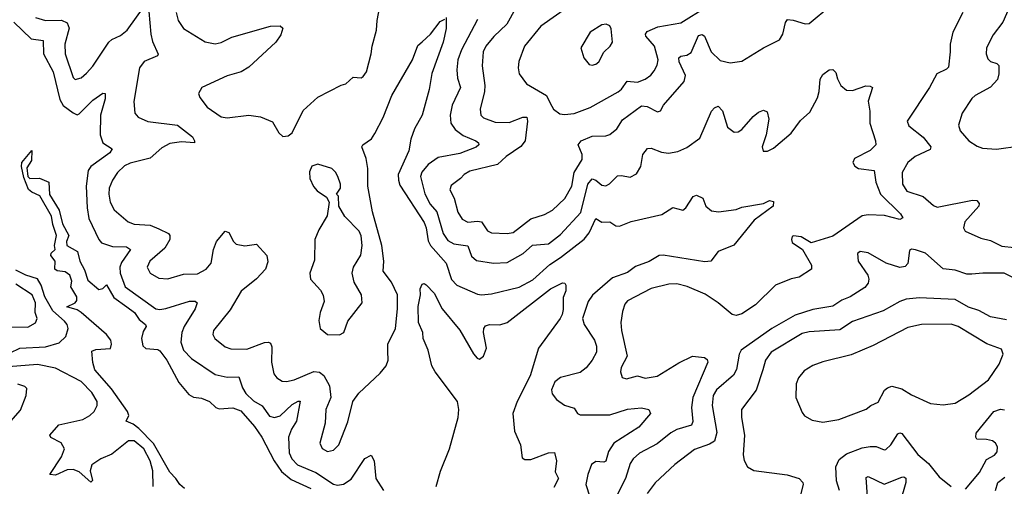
# Model space of a CAD drawing. Extents: x 1550320 to 1685906, y 509093 to 640511.
# Tile 253 of 256: x 1648384 to 1653375, y 535736 to 538098. Entities that reach past the tile are written whole.
import ezdxf

# ---------------------------------------------------------------- set-up
doc = ezdxf.new("R2010")
doc.units = 0

msp = doc.modelspace()

# ---------------------------------------------------------------- linework, layer by layer
at = {"layer": '0CON20XD'}
for points in [[(1653445, 538264.2), (1653367.8, 538085), (1653317.6, 538022.4), (1653284.4, 537955), (1653282.2, 537925), (1653290.8, 537900.8), (1653305, 537886.9), (1653336.9, 537876.9), (1653346.6, 537866.6), (1653347.5, 537825), (1653340.8, 537795), (1653305, 537756.4), (1653227.5, 537715), (1653210.5, 537699.5), (1653161.1, 537625), (1653142.9, 537565), (1653150.8, 537535), (1653194.2, 537485), (1653237.8, 537457.8), (1653265, 537448.5), (1653335, 537442.9), (1653455, 537459.1)], [(1650896.9, 538155), (1650854.1, 538075), (1650787.5, 538012.5), (1650746.7, 537965), (1650733.3, 537935), (1650728.7, 537865), (1650742.5, 537765), (1650740.7, 537735), (1650717.5, 537645), (1650721.9, 537615), (1650735, 537600.6), (1650795, 537580), (1650865, 537577.9), (1650935, 537604.7), (1650954.5, 537604.5), (1650958.2, 537585), (1650945.6, 537485), (1650923.7, 537456.3), (1650850.5, 537405), (1650805.6, 537365), (1650665, 537331.4), (1650636.7, 537315), (1650618.8, 537295), (1650570.4, 537259.6), (1650563.7, 537236.3), (1650586.2, 537195), (1650605, 537124), (1650627.7, 537087.7), (1650655, 537072.9), (1650705, 537078.7), (1650724.6, 537074.6), (1650755, 537028.9), (1650775, 537019.1), (1650855, 537016), (1650885, 537021.4), (1650975, 537090.4), (1651045, 537112.7), (1651085, 537134.6), (1651146.5, 537193.5), (1651183.2, 537255), (1651194.7, 537325), (1651235, 537390), (1651235.2, 537415.2), (1651215.5, 537465), (1651229.4, 537485), (1651285, 537508.8), (1651355, 537510), (1651375, 537517.5), (1651410.8, 537545), (1651439.3, 537590.7), (1651535, 537662.5), (1651565, 537659.6), (1651617.7, 537632.3), (1651632.7, 537637.3), (1651647.5, 537665), (1651751.9, 537785), (1651758.9, 537815), (1651727.5, 537885), (1651725.6, 537905), (1651735, 537914.4), (1651765, 537917.9), (1651788.3, 537931.7), (1651825, 538017.8), (1651843.1, 538023.1), (1651854.6, 538014.6), (1651889.6, 537935), (1651935, 537892.2), (1651985, 537880.5), (1652045, 537887.8), (1652154.6, 537955.4), (1652235, 537995.8), (1652252.7, 538025), (1652265.3, 538084.7), (1652275, 538098.9), (1652305, 538096.1), (1652365, 538077.5), (1652385, 538079.4), (1652495, 538170)], [(1651183.7, 538176.3), (1651025, 538065.7), (1650942.2, 537965), (1650913.4, 537886.6), (1650910, 537855), (1650915.7, 537825), (1650953.8, 537773.8), (1651053.7, 537713.7), (1651072.7, 537675), (1651090, 537645), (1651122.2, 537622.2), (1651145, 537617.5), (1651195, 537623.1), (1651276.5, 537653.5), (1651417.2, 537732.8), (1651435, 537746.7), (1651462.6, 537787.4), (1651515, 537782.8), (1651553.6, 537796.4), (1651582.7, 537817.3), (1651600.8, 537839.2), (1651615, 537868), (1651620, 537895), (1651601.6, 537965), (1651558.5, 538015), (1651555.4, 538025), (1651565, 538038.5), (1651618, 538062), (1651735, 538081.8), (1651865, 538163.3)], [(1648465, 538108.9), (1648515, 538094.7), (1648596.7, 538096.7), (1648625, 538083.1), (1648634.7, 538055), (1648612.9, 537975), (1648615.3, 537925.3), (1648654.5, 537805), (1648665, 537795.7), (1648695, 537803.5), (1648723.2, 537826.8), (1648755, 537863.1), (1648835.3, 537984.7), (1648851.5, 537998.5), (1648895, 538017.8), (1648929.5, 538045), (1649015, 538165.8)], [(1649039.2, 538139.2), (1649049.1, 538025), (1649057.7, 537987.7), (1649086.4, 537923.6), (1649082, 537915), (1649015, 537886.2), (1648991.8, 537855), (1648963.6, 537683.6), (1648967.1, 537625), (1648984.6, 537604.6), (1649033, 537583), (1649184.7, 537564.7), (1649259.4, 537505), (1649270.8, 537485), (1649270, 537475), (1649205, 537479.1), (1649145, 537470.7), (1649105, 537449.2), (1649045, 537396.8), (1648945, 537371.1), (1648915, 537357.7), (1648880.4, 537325), (1648854.6, 537285), (1648837.9, 537245), (1648835.4, 537215), (1648843.6, 537173.6), (1648863.5, 537135), (1648934.3, 537075), (1648965, 537063.4), (1649045, 537057.3), (1649089.2, 537039.2), (1649138.6, 537015), (1649145.5, 537005), (1649144.6, 536985), (1649119.2, 536940.8), (1649044.6, 536875), (1649030.9, 536845), (1649045, 536814.4), (1649088.9, 536788.9), (1649135, 536785.6), (1649215, 536810.5), (1649285, 536812.3), (1649330, 536835), (1649354.5, 536865), (1649366.4, 536935), (1649382.5, 536975), (1649425, 537028), (1649445, 537021.2), (1649468.6, 536975), (1649482.1, 536962.1), (1649525, 536953.3), (1649585, 536961.2), (1649636.2, 536905), (1649642.7, 536872.7), (1649630, 536835), (1649585, 536786.2), (1649507, 536723), (1649451.2, 536628.8), (1649365.8, 536525), (1649364, 536505), (1649372.5, 536485), (1649425, 536442.5), (1649455, 536432.2), (1649535, 536430), (1649625, 536463.1), (1649645, 536465.6), (1649655, 536460), (1649662.1, 536442.1), (1649660, 536365), (1649673.1, 536305), (1649688, 536285), (1649715, 536267.5), (1649735.9, 536265.9), (1649775, 536274.5), (1649875, 536316.9), (1649903.6, 536313.6), (1649926.6, 536296.6), (1649954.7, 536245), (1649961.5, 536185), (1649935.6, 536125), (1649932.9, 536055), (1649905.6, 535955), (1649917.2, 535927.2), (1649945, 535911.5), (1649975, 535918.9), (1650001.9, 535945), (1650047, 536063), (1650072, 536165), (1650102.8, 536207.2), (1650212.1, 536307.9), (1650241.2, 536345), (1650252, 536375), (1650249.4, 536419.4), (1650250, 536455), (1650288.5, 536535), (1650299.5, 536635), (1650298.6, 536705), (1650269.5, 536769.5), (1650226.9, 536825), (1650230.2, 536875), (1650219.3, 536955), (1650172.2, 537125), (1650149.1, 537255), (1650149, 537345), (1650140, 537395), (1650118.6, 537455), (1650123.3, 537465), (1650167.1, 537495), (1650185, 537522.5), (1650226.6, 537603.4), (1650270, 537715), (1650375.7, 537895), (1650401.7, 537968.3), (1650424.2, 537985.8), (1650465.8, 538025), (1650515, 538088.8), (1650539.3, 538100.7)], [(1649177.1, 538135), (1649187.5, 538095), (1649215, 538053.1), (1649325, 537986.9), (1649375, 537976.5), (1649405, 537982.5), (1649459.8, 538010.2), (1649656.1, 538066.1), (1649705, 538066.7), (1649717.5, 538055), (1649708.3, 538021.7), (1649682, 537985), (1649545, 537857.5), (1649506, 537834), (1649435, 537814.6), (1649307.5, 537755), (1649290, 537725), (1649296.7, 537705), (1649335, 537656.2), (1649405, 537606.2), (1649435, 537600.8), (1649545, 537614.3), (1649605, 537607.1), (1649665, 537581.2), (1649698, 537525), (1649717.7, 537507.7), (1649745, 537510.8), (1649765, 537526.2), (1649820.9, 537639.1), (1649895, 537705.7), (1650013.2, 537766.8), (1650037, 537773), (1650075, 537807.5), (1650115, 537804), (1650125, 537810), (1650142.5, 537835), (1650165.6, 537925), (1650170, 537965), (1650193.3, 538045), (1650195.4, 538095), (1650209.3, 538165)], [(1653164.5, 538135), (1653113.8, 538035), (1653099.6, 537975), (1653100.9, 537935), (1653091.5, 537858.5), (1653082.2, 537847.8), (1653033.1, 537825), (1652995.6, 537755), (1652882.5, 537585), (1652890.3, 537560.3), (1652964.2, 537504.2), (1653002.9, 537455), (1652999.1, 537440.9), (1652923.1, 537405), (1652885.6, 537375), (1652857.5, 537325), (1652858.9, 537265), (1652880.5, 537230.5), (1652963.8, 537203.8), (1653015, 537157.1), (1653035, 537148.9), (1653213.3, 537185), (1653235, 537182.7), (1653246.9, 537166.9), (1653245.9, 537155), (1653175.3, 537075), (1653167.7, 537045), (1653176.9, 537026.9), (1653255, 536992.2), (1653305, 536980.4), (1653362.1, 536952.1), (1653425, 536945.7)], [(1648354.4, 538085), (1648442.1, 538002.1), (1648503.4, 537993.4), (1648504.8, 537925), (1648553.8, 537833.8), (1648587.8, 537695), (1648605, 537664), (1648655, 537626.4), (1648675, 537616.7), (1648685, 537621.5), (1648755, 537690.4), (1648805, 537725.8), (1648818, 537725), (1648817.9, 537697.9), (1648793.6, 537615), (1648792.8, 537515), (1648806.5, 537475), (1648853.8, 537445), (1648841.9, 537425), (1648745, 537355.5), (1648731.2, 537335), (1648721.9, 537255), (1648725.7, 537145), (1648735, 537092), (1648786.2, 536985), (1648799.2, 536969.2), (1648855, 536949.4), (1648925, 536948.5), (1648945.4, 536935.4), (1648901, 536869), (1648891.8, 536845), (1648893.6, 536815), (1648919.2, 536745), (1649074.3, 536634.3), (1649095, 536630.6), (1649124.3, 536635.7), (1649245, 536673.9), (1649273.3, 536673.3), (1649284, 536665), (1649273.8, 536635), (1649218.2, 536545), (1649206.9, 536515), (1649200.5, 536465), (1649214.7, 536425), (1649255, 536382.7), (1649375, 536301.8), (1649435, 536288.6), (1649495, 536290), (1649512.9, 536235), (1649529.7, 536205), (1649568.8, 536168.8), (1649613.1, 536143.1), (1649650.4, 536090.4), (1649675, 536083.7), (1649705, 536093), (1649765, 536149.8), (1649795, 536166.7), (1649806.4, 536166.4), (1649786.8, 536065), (1649762.2, 536025), (1649747.5, 535985), (1649750, 535905), (1649762.8, 535875), (1649791.8, 535845), (1649884.4, 535805), (1649975, 535746.5), (1649995, 535741.5), (1650025, 535746.4), (1650065, 535771.8), (1650133.6, 535876.4), (1650165, 535893.8), (1650180.6, 535865), (1650189.6, 535775), (1650227.8, 535715)], [(1650545, 538110), (1650545.7, 538054.3), (1650530.8, 537985), (1650473.5, 537826.5), (1650459.4, 537745), (1650424.3, 537615), (1650384.5, 537545.5), (1650367.1, 537492.9), (1650356.6, 537435), (1650303.3, 537315), (1650303.8, 537285), (1650311.2, 537261.2), (1650435, 537071.8), (1650445.2, 537045), (1650455, 536978.6), (1650465.6, 536955), (1650545.2, 536865.2), (1650573, 536783), (1650600.6, 536755), (1650705, 536708.9), (1650725, 536705.5), (1650775, 536710.8), (1650916.1, 536743.9), (1650985, 536781.2), (1651070.6, 536859.4), (1651126.1, 536893.9), (1651245, 536987.8), (1651271.2, 537018.8), (1651305, 537092.5), (1651335, 537073.9), (1651375, 537074.3), (1651405, 537054.4), (1651425, 537053.1), (1651483.1, 537076.9), (1651638.8, 537111.2), (1651695, 537148), (1651745, 537134.2), (1651761.2, 537145), (1651797.3, 537202.7), (1651815, 537210), (1651846.7, 537195), (1651861.2, 537155), (1651890.9, 537130.9), (1651926.3, 537126.3), (1652015, 537137.7), (1652045, 537149.6), (1652155, 537168), (1652185, 537182.5), (1652205, 537177.5), (1652203.3, 537155), (1652106.2, 537083.8), (1652004, 536956), (1651923.8, 536925), (1651886.7, 536875), (1651857.4, 536872.6), (1651645, 536906.8), (1651625.3, 536904.7), (1651575, 536873.4), (1651505, 536848.8), (1651465, 536817.8), (1651389.2, 536790.8), (1651287.1, 536702.9), (1651265, 536670.8), (1651237.5, 536585), (1651244.6, 536555), (1651297.9, 536475), (1651307.9, 536445), (1651307.3, 536415), (1651285.9, 536374.1), (1651254.7, 536335.3), (1651225, 536312.5), (1651125, 536286.9), (1651095.8, 536265), (1651079.4, 536225), (1651083.7, 536203.7), (1651105.8, 536175), (1651146.1, 536146.1), (1651195, 536131.4), (1651211.4, 536105), (1651225, 536098.2), (1651375, 536097.6), (1651465, 536125.7), (1651535, 536132.3), (1651573.8, 536125), (1651581.1, 536105), (1651522.1, 536035), (1651395.2, 535954.8), (1651368.2, 535911.8), (1651355, 535862.9), (1651345, 535858.2), (1651305, 535862.2), (1651283, 535847), (1651264.1, 535795.9), (1651254.4, 535745), (1651273.3, 535683.3)], [(1650705, 538099.5), (1650622.9, 537945), (1650604.2, 537895), (1650600.3, 537845), (1650602.9, 537802.9), (1650618.2, 537755), (1650576.5, 537665), (1650565.3, 537615), (1650570, 537575), (1650591.7, 537541.7), (1650632.5, 537512.5), (1650696, 537485), (1650710, 537475), (1650712, 537465), (1650697.9, 537452.1), (1650615, 537421.4), (1650505, 537401.2), (1650455, 537365.6), (1650423, 537327), (1650415.5, 537305), (1650436.9, 537216.9), (1650464.3, 537165), (1650498.6, 537125), (1650530.8, 537015), (1650555, 536980.7), (1650585, 536964.2), (1650655, 536953.6), (1650675, 536900.8), (1650699.8, 536879.8), (1650785, 536866.4), (1650855, 536869.2), (1650935.9, 536914.1), (1650983.7, 536956.3), (1651065, 536963.2), (1651125, 537011.5), (1651228.2, 537121.8), (1651264.6, 537265.4), (1651285, 537292.9), (1651305, 537286.1), (1651335, 537260.9), (1651355, 537257.8), (1651372.9, 537267.1), (1651415, 537307.1), (1651435, 537310), (1651478.8, 537301.2), (1651511.3, 537318.7), (1651532.7, 537355), (1651542.9, 537415), (1651565.9, 537445.9), (1651585, 537448.1), (1651637.6, 537427.6), (1651673, 537423), (1651719.7, 537430.3), (1651765, 537450.9), (1651831.8, 537498.2), (1651890, 537635), (1651905, 537652), (1651925, 537660), (1651946.6, 537636.6), (1651972.2, 537555), (1652005, 537528.6), (1652025, 537530.6), (1652045, 537541.9), (1652102, 537608), (1652129.1, 537630.9), (1652155, 537640), (1652172, 537632), (1652180.8, 537595), (1652168.1, 537515), (1652147.5, 537455), (1652153.1, 537433.1), (1652175, 537432.9), (1652205, 537447.1), (1652295, 537524.5), (1652341.8, 537588.2), (1652389.8, 537630.2), (1652427.2, 537702.8), (1652436.9, 537735), (1652442.1, 537797.9), (1652455, 537821.2), (1652487.5, 537845), (1652505.8, 537845.8), (1652520.3, 537830.3), (1652528.8, 537798.8), (1652545.6, 537765), (1652575, 537741.1), (1652605, 537740), (1652672.7, 537762.7), (1652695, 537762), (1652706.7, 537755), (1652683.9, 537685), (1652693.6, 537635), (1652693.9, 537575), (1652722, 537485), (1652723.1, 537465), (1652695, 537435.4), (1652614.6, 537395.4), (1652607.5, 537375), (1652617.4, 537357.4), (1652635.4, 537345.4), (1652715, 537334), (1652724.1, 537275), (1652747.1, 537215), (1652847.8, 537115), (1652860.8, 537095), (1652845, 537086.9), (1652766.8, 537106.8), (1652685, 537110), (1652654.4, 537105.6), (1652505, 537002.9), (1652395, 536968.2), (1652345, 536998.8), (1652306.1, 537003.9), (1652300, 537000), (1652296, 536985), (1652300.3, 536970.3), (1652352, 536935), (1652397.5, 536855), (1652398, 536835), (1652335, 536794.5), (1652295, 536785.7), (1652215.5, 536754.5), (1652114.3, 536655), (1652045, 536609.1), (1652015, 536601.2), (1651995, 536605.6), (1651924.4, 536665), (1651858.3, 536708.3), (1651766.7, 536746.7), (1651715, 536761.1), (1651675, 536759.7), (1651585, 536737.9), (1651465.5, 536675), (1651452, 536658), (1651439.5, 536620.5), (1651431.1, 536565), (1651434.7, 536525), (1651463.8, 536395), (1651432.7, 536337.3), (1651429.3, 536315), (1651437.2, 536287.2), (1651460.2, 536280.2), (1651515.5, 536295.5), (1651555, 536284), (1651615, 536292.9), (1651725, 536361.8), (1651795, 536394.1), (1651855, 536388.5), (1651868.3, 536378.3), (1651872.5, 536365), (1651796.2, 536185), (1651789.5, 536135), (1651795.3, 536064.7), (1651788.5, 536045), (1651715, 536022.7), (1651685, 536006.7), (1651615, 535951.6), (1651526.2, 535903.8), (1651493.6, 535875), (1651478.4, 535851.6), (1651455.2, 535774.8), (1651397.9, 535662.1)], [(1651285, 537867.5), (1651305, 537873.8), (1651318.8, 537885), (1651345.7, 537934.3), (1651377.5, 537965), (1651388.9, 537985), (1651382.3, 538052.3), (1651375, 538067.5), (1651356.4, 538076.4), (1651335, 538072), (1651275, 538035.8), (1651228.8, 537955), (1651243.3, 537905), (1651270.7, 537870.7), (1651285, 537867.5)], [(1648560, 536955), (1648571.6, 537005), (1648551.5, 537061.5), (1648545, 537104.2), (1648487.1, 537207.1), (1648445, 537224.4), (1648428.6, 537238.6), (1648405, 537298.8), (1648393.5, 537355), (1648395.4, 537375), (1648445, 537436), (1648444.5, 537385), (1648420.9, 537349.1), (1648425.6, 537305), (1648435, 537293.5), (1648485, 537295.7), (1648531.4, 537275), (1648535, 537213.3), (1648583.8, 537133.8), (1648601.4, 537065), (1648634, 537005), (1648622, 536975), (1648623.3, 536955), (1648676.7, 536925), (1648688.8, 536875), (1648712.6, 536832.6), (1648729.1, 536779.1), (1648785, 536732.5), (1648805, 536737.5), (1648825, 536756.7), (1648861.2, 536691.2), (1648926.5, 536645), (1648965.5, 536615), (1648990.2, 536580.2), (1649022, 536555), (1649025.7, 536544.3), (1649010.5, 536519.5), (1649001.2, 536485), (1649007.7, 536447.7), (1649024.2, 536434.2), (1649085, 536428.8), (1649095, 536421.2), (1649130, 536375), (1649190.9, 536260.9), (1649241.1, 536201.1), (1649265, 536186.9), (1649305, 536181.4), (1649346.7, 536165), (1649378.8, 536135), (1649395, 536127.5), (1649465, 536133.1), (1649505, 536118.2), (1649575, 536038.2), (1649612.2, 535985), (1649674.4, 535865), (1649711.5, 535811.5), (1649760.4, 535770.4), (1649859.6, 535725)], [(1650005, 536503.3), (1650026.7, 536515), (1650047.7, 536572.3), (1650120.8, 536665), (1650117.1, 536705), (1650079.3, 536769.3), (1650068.8, 536815), (1650075.4, 536845), (1650113.5, 536906.5), (1650120.3, 536955), (1650114.7, 537004.7), (1650105, 537026.9), (1650032.2, 537102.2), (1650002.5, 537155), (1650000, 537205), (1649990, 537215), (1650010, 537245), (1650010, 537265), (1649996, 537305), (1649985, 537326.2), (1649965.5, 537345.5), (1649895, 537367.5), (1649865, 537356.7), (1649852.7, 537327.3), (1649854.3, 537295), (1649873.4, 537253.4), (1649892.1, 537232.1), (1649940, 537200), (1649952.5, 537175), (1649942.5, 537105), (1649900, 537035), (1649880.4, 536985), (1649878.9, 536881.1), (1649854.2, 536814.2), (1649858, 536785), (1649909.1, 536729.1), (1649922.9, 536702.9), (1649928.3, 536671.7), (1649907.5, 536615), (1649900, 536575), (1649906.7, 536535), (1649945, 536504), (1650005, 536503.3)], [(1649219.1, 535725), (1649196.1, 535745), (1649175.5, 535775), (1649145, 535807.1), (1649062.5, 535952.5), (1648988.8, 536028.8), (1648959.7, 536049.7), (1648924.2, 536065), (1648936.9, 536095), (1648930, 536115), (1648849.3, 536229.3), (1648765, 536325.8), (1648755, 536362.5), (1648750.3, 536419.7), (1648770.9, 536429.1), (1648845, 536434), (1648850, 536455), (1648846.2, 536475), (1648825, 536504.5), (1648695, 536616.2), (1648675, 536629.1), (1648623.8, 536645), (1648665, 536664.3), (1648674.1, 536675.9), (1648674.2, 536695), (1648643.1, 536745), (1648649.1, 536775), (1648639.2, 536805), (1648615, 536822.3), (1648575, 536827.5), (1648562.5, 536835), (1648564, 536875), (1648541.4, 536905), (1648543.4, 536916.6), (1648564.2, 536935), (1648560, 536955)], [(1653414.4, 536794.4), (1653374.4, 536814.4), (1653265.5, 536815.5), (1653210.5, 536809.5), (1653185, 536810.3), (1653125, 536830), (1653065, 536837.1), (1652975, 536916.4), (1652925, 536932.9), (1652905, 536935.7), (1652895, 536930), (1652886.1, 536863.9), (1652871.4, 536848.6), (1652845, 536843.6), (1652776.2, 536866.2), (1652685, 536918.6), (1652644.5, 536925.5), (1652630, 536915), (1652634.2, 536875), (1652682.5, 536805), (1652688.6, 536785), (1652684.3, 536765), (1652667.4, 536742.6), (1652594.2, 536695), (1652552, 536678), (1652505, 536647.7), (1652405, 536630.4), (1652315, 536602.9), (1652195.6, 536534.4), (1652041.5, 536425), (1652030.8, 536405), (1652017.6, 536327.6), (1652001.8, 536298.2), (1651916.4, 536225), (1651898.7, 536195), (1651894.2, 536144.2), (1651918.1, 536008.1), (1651906.4, 535965), (1651880.8, 535949.2), (1651805, 535921.8), (1651705, 535846), (1651605, 535754.2), (1651565, 535700)], [(1648235.7, 536365), (1648385.8, 536435), (1648515, 536442.5), (1648585, 536462.5), (1648618.3, 536495), (1648630.6, 536535), (1648625, 536554.4), (1648611.4, 536571.4), (1648551.8, 536625), (1648512.2, 536695), (1648493.9, 536755), (1648475, 536786.5), (1648415, 536805.6), (1648365, 536830.2)], [(1648295, 536543.2), (1648425, 536541.5), (1648465, 536562.9), (1648472.1, 536585), (1648463.4, 536615), (1648465.2, 536665), (1648448.3, 536705), (1648365, 536759.8)], [(1650494.6, 535735.4), (1650517.3, 535812.7), (1650562.7, 535925), (1650607.3, 536085), (1650609.4, 536125), (1650602.7, 536165), (1650490, 536315), (1650472.9, 536345), (1650454.1, 536425), (1650430, 536485), (1650427.5, 536515), (1650405.7, 536565), (1650404.5, 536645.5), (1650416, 536705), (1650414.2, 536735.8), (1650425, 536760), (1650435, 536762.5), (1650445, 536756.7), (1650485, 536714), (1650525.4, 536635), (1650615, 536525.8), (1650685, 536405.8), (1650702.5, 536385), (1650715, 536380), (1650735, 536394), (1650749.5, 536435), (1650735.6, 536515), (1650737.1, 536535), (1650745, 536547.5), (1650765, 536554.3), (1650817, 536553), (1650855, 536564.5), (1651074.2, 536735), (1651135, 536765.8), (1651147.5, 536765), (1651152.5, 536755), (1651152.5, 536725), (1651138.3, 536691.7), (1651139.2, 536630.8), (1651134.4, 536605), (1651123.1, 536585), (1651014.6, 536435), (1650971.9, 536295), (1650905.3, 536165), (1650884.5, 536105), (1650892.2, 536015), (1650923.1, 535945), (1650930.2, 535880.2), (1650945, 535871.2), (1650975, 535871.3), (1651065, 535905.6), (1651095, 535906.2), (1651105.6, 535865), (1651098.3, 535808.3), (1651114.4, 535775), (1651090.9, 535729.1)], [(1653385, 536578.4), (1653305, 536594.6), (1653245, 536626), (1653192.8, 536642.8), (1653125, 536681.1), (1652945, 536690.9), (1652877.4, 536682.6), (1652845, 536671.1), (1652760.8, 536625), (1652605, 536569.7), (1652541.9, 536528.1), (1652385, 536518.4), (1652350.8, 536509.2), (1652192.3, 536415), (1652164.6, 536375), (1652150.4, 536325), (1652117.1, 536222.9), (1652043.1, 536125), (1652043.1, 536085), (1652058.5, 535995), (1652051.4, 535895), (1652055.8, 535865.8), (1652073.8, 535835), (1652105.5, 535815.5), (1652274, 535794), (1652335.4, 535775.4), (1652354.2, 535755), (1652355.6, 535745), (1652336.9, 535673.1)], [(1652455, 536061.2), (1652475, 536063.8), (1652535.8, 536074.2), (1652675, 536126.2), (1652697.5, 536145), (1652735, 536161.2), (1652767.3, 536222.7), (1652782.5, 536235), (1652805, 536242), (1652855, 536228.8), (1652905, 536198.8), (1653000, 536155), (1653065, 536148.8), (1653125, 536156.2), (1653195, 536198.6), (1653294, 536275), (1653349.2, 536355), (1653368.6, 536405), (1653360.5, 536430.5), (1653286.9, 536456.9), (1653140.8, 536545), (1653105, 536556.5), (1652955, 536555.5), (1652885, 536539.5), (1652710.6, 536449.4), (1652598.3, 536401.7), (1652455, 536366.7), (1652405, 536347.8), (1652359.7, 536320.3), (1652331.2, 536285), (1652320, 536255), (1652318.8, 536185), (1652349.5, 536109.5), (1652362.7, 536092.7), (1652401.2, 536071.2), (1652455, 536061.2)], [(1649061.2, 535735), (1649059.1, 535815), (1649045, 535865.5), (1649013.6, 535925), (1648965, 535965.8), (1648935, 535966.9), (1648852.1, 535897.9), (1648795, 535875.2), (1648750.3, 535845), (1648741.9, 535815), (1648752.5, 535765), (1648745, 535757.5), (1648685, 535808.3), (1648655, 535820.4), (1648625, 535819.8), (1648565, 535792.8), (1648536.7, 535795), (1648595.9, 535885), (1648612.1, 535925), (1648595.3, 535955.3), (1648542.6, 535982.6), (1648537.5, 535995), (1648582.4, 536047.6), (1648705, 536073.6), (1648740.6, 536095), (1648760.9, 536115), (1648776.5, 536145), (1648777.5, 536165), (1648750.2, 536210.2), (1648695, 536266.5), (1648565, 536333.5), (1648475, 536352.8), (1648285, 536336.7)], [(1648327.2, 536052.8), (1648389.1, 536120.9), (1648417.8, 536195), (1648420.3, 536230.3), (1648410.5, 536240.5), (1648375, 536252.9)], [(1653177.9, 535722.1), (1653249.5, 535805), (1653285, 535870.8), (1653325, 535893.3), (1653339.1, 535910.9), (1653339.6, 535935), (1653330, 535955), (1653315, 535966.7), (1653285, 535972.9), (1653235, 535974.5), (1653229.6, 535985), (1653232.2, 536005), (1653321.8, 536115), (1653355, 536127.1), (1653375, 536123.2)], [(1652539.4, 535715), (1652523.8, 535763.8), (1652520.3, 535835), (1652538.1, 535871.9), (1652575, 535899.4), (1652655, 535931.2), (1652695, 535937.5), (1652725, 535936.7), (1652765, 535921.1), (1652775, 535922.9), (1652798.9, 535945), (1652835, 536001.5), (1652845, 536006.5), (1652855, 536002.7), (1652936.1, 535896.1), (1652991.1, 535851.1), (1653044.5, 535784.5), (1653106, 535735)], [(1652682.9, 535657.1), (1652675, 535780), (1652685, 535785.7), (1652765, 535745.9), (1652855, 535782.2), (1652865, 535784.2), (1652875, 535776.2), (1652876.2, 535755), (1652847.7, 535655)], [(1653330.2, 535715), (1653342.2, 535755), (1653377.8, 535782.2)]]:
    msp.add_lwpolyline(points, dxfattribs=at)

doc.saveas('drawing.dxf')
